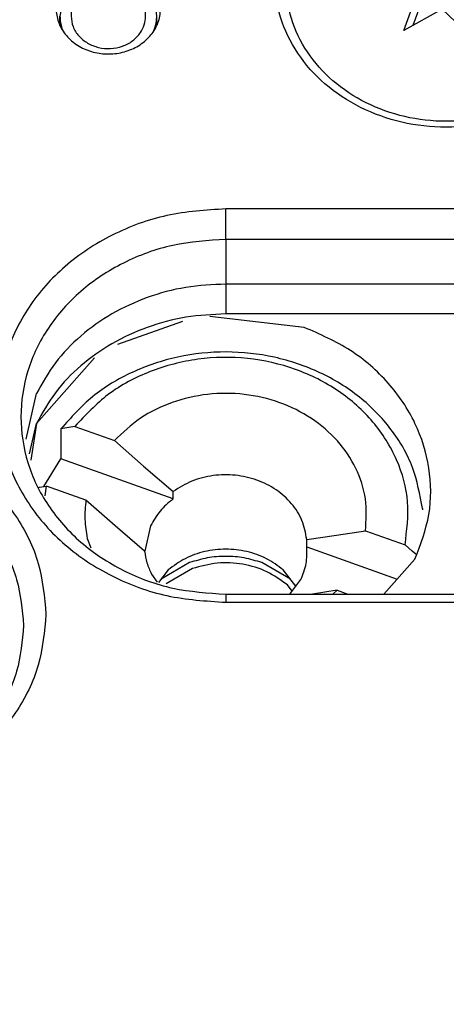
# Model space of a CAD drawing. Header units: inches. Extents: x -129 to 664, y -381 to 179.
# Tile 12 of 109: x -39.16 to -33.44, y -344.71 to -331.49. Entities that reach past the tile are written whole.
import ezdxf

# ---------------------------------------------------------------- set-up
doc = ezdxf.new("R2010")
doc.units = ezdxf.units.IN
doc.layers.add('1', color=7, linetype='Continuous')

# ---------------------------------------------------------------- blocks, each defined once
blk = doc.blocks.new('1253-4473_contact_band_1__176', base_point=(-37.266, -339.161))
at = {"color": 7, "linetype": 'Continuous'}
for p, q in [((-36.884, -338.779), (-37.266, -339)), ((-36.846, -338.859), (-37.199, -339.064)), ((-35.53, -339), (-35.912, -338.779)), ((-35.507, -339.161), (-35.571, -339.079))]:
    blk.add_line(p, q, dxfattribs=at)
for points, knots in [([(-35.912, -338.779), (-35.991, -338.755), (-36.149, -338.707), (-36.398, -338.689), (-36.647, -338.707), (-36.805, -338.755), (-36.884, -338.779)], [0, 0, 0, 0, 0.2463272, 0.4949915, 0.7436559, 0.9899831, 0.9899831, 0.9899831, 0.9899831]), ([(-35.571, -339.079), (-35.66, -339.014), (-35.841, -338.883), (-36.169, -338.789), (-36.514, -338.768), (-36.736, -338.829), (-36.846, -338.859)], [0, 0, 0, 0, 0.327766, 0.666209, 1.009454, 1.35026, 1.35026, 1.35026, 1.35026])]:
    blk.add_open_spline(points, degree=3, knots=knots, dxfattribs=at)
blk = doc.blocks.new('nut_hcdps_E7018-25751_1__177', base_point=(-38.91, -339.202))
at = {"color": 7, "linetype": 'Continuous'}
for p, q in [((-38.423, -336.95), (-38.611, -336.983)), ((-38.611, -336.983), (-38.611, -337.383)), ((-38.423, -336.95), (-37.893, -337.14)), ((-37.893, -337.14), (-37.502, -337.482)), ((-38.84, -337.756), (-38.611, -337.383)), ((-37.104, -337.923), (-38.611, -337.383)), ((-37.502, -337.482), (-37.104, -337.823)), ((-38.91, -337.768), (-38.9, -337.766)), ((-38.9, -337.766), (-38.805, -337.75)), ((-38.821, -337.884), (-38.805, -337.75)), ((-38.275, -337.94), (-38.805, -337.75)), ((-37.104, -337.923), (-37.104, -337.823)), ((-37.884, -338.283), (-38.275, -337.94)), ((-33.757, -338.054), (-33.757, -338.068)), ((-37.487, -338.623), (-37.884, -338.283)), ((-37.407, -338.283), (-37.486, -338.627)), ((-38.257, -338.453), (-38.21, -338.581)), ((-35.31, -338.467), (-34.912, -338.412)), ((-34.912, -338.412), (-34.521, -338.35)), ((-34.521, -338.35), (-33.991, -338.54)), ((-35.31, -338.567), (-35.31, -338.467)), ((-35.31, -338.567), (-34.097, -339.002)), ((-33.897, -338.624), (-33.991, -338.54)), ((-33.848, -338.667), (-33.897, -338.624)), ((-37.395, -338.932), (-37.318, -339.043)), ((-37.17, -338.876), (-37.301, -339.046)), ((-35.457, -339.095), (-35.626, -338.876)), ((-35.539, -339.202), (-35.389, -339.007)), ((-34.903, -339.15), (-35.231, -339.202)), ((-34.96, -339.202), (-34.903, -339.15)), ((-34.903, -339.15), (-34.759, -339.202))]:
    blk.add_line(p, q, dxfattribs=at)
for points, knots in [([(-33.757, -338.054), (-33.792, -337.866), (-33.861, -337.484), (-34.165, -336.969), (-34.591, -336.534), (-35.129, -336.204), (-35.742, -335.998), (-36.393, -335.927), (-37.045, -335.995), (-37.656, -336.201), (-38.202, -336.523), (-38.476, -336.831), (-38.611, -336.983)], [0, 0, 0, 0, 0.570712, 1.155378, 1.760237, 2.38634, 3.02977, 3.682887, 4.336085, 4.979744, 5.606174, 6.211389, 6.211389, 6.211389, 6.211389]), ([(-33.991, -338.54), (-33.967, -338.347), (-33.918, -337.96), (-34.081, -337.382), (-34.404, -336.867), (-34.876, -336.449), (-35.457, -336.158), (-36.105, -336.012), (-36.774, -336.021), (-37.414, -336.188), (-37.992, -336.489), (-38.281, -336.798), (-38.423, -336.95)], [0, 0, 0, 0, 0.577804, 1.160027, 1.758948, 2.381276, 3.026584, 3.688116, 4.354999, 5.015056, 5.657778, 6.277089, 6.277089, 6.277089, 6.277089]), ([(-34.521, -338.35), (-34.513, -338.207), (-34.496, -337.92), (-34.637, -337.499), (-34.888, -337.127), (-35.242, -336.825), (-35.671, -336.612), (-36.148, -336.502), (-36.642, -336.501), (-37.118, -336.611), (-37.554, -336.817), (-37.781, -337.034), (-37.893, -337.14)], [0, 0, 0, 0, 0.425961, 0.856788, 1.300306, 1.760505, 2.236772, 2.724473, 3.216328, 3.704134, 4.180586, 4.641006, 4.641006, 4.641006, 4.641006]), ([(-35.31, -338.467), (-35.326, -338.381), (-35.359, -338.207), (-35.509, -337.976), (-35.718, -337.789), (-35.978, -337.659), (-36.268, -337.594), (-36.567, -337.6), (-36.856, -337.67), (-37.022, -337.773), (-37.104, -337.823)], [0, 0, 0, 0, 0.260228, 0.527904, 0.806064, 1.094531, 1.39027, 1.688393, 1.983426, 2.270655, 2.270655, 2.270655, 2.270655]), ([(-37.104, -337.923), (-37.167, -337.975), (-37.29, -338.076), (-37.368, -338.215), (-37.407, -338.283)], [0, 0, 0, 0, 0.241082, 0.4742281, 0.4742281, 0.4742281, 0.4742281]), ([(-38.275, -337.94), (-38.284, -338.026), (-38.301, -338.198), (-38.271, -338.368), (-38.257, -338.453)], [0, 0, 0, 0, 0.2573964, 0.5152203, 0.5152203, 0.5152203, 0.5152203]), ([(-35.389, -339.007), (-35.361, -338.936), (-35.304, -338.795), (-35.308, -338.642), (-35.31, -338.567)], [0, 0, 0, 0, 0.2270743, 0.4514794, 0.4514794, 0.4514794, 0.4514794]), ([(-37.487, -338.623), (-37.479, -338.677), (-37.463, -338.784), (-37.417, -338.883), (-37.395, -338.932)], [0, 0, 0, 0, 0.1608635, 0.323879, 0.323879, 0.323879, 0.323879]), ([(-35.626, -338.876), (-35.699, -338.822), (-35.847, -338.712), (-36.115, -338.621), (-36.398, -338.588), (-36.681, -338.621), (-36.949, -338.712), (-37.097, -338.822), (-37.17, -338.876)], [0, 0, 0, 0, 0.271593, 0.551446, 0.83596, 1.120473, 1.400327, 1.671919, 1.671919, 1.671919, 1.671919])]:
    blk.add_open_spline(points, degree=3, knots=knots, dxfattribs=at)
blk = doc.blocks.new('E7018-60120_plug_female_hcdps_ass__178', base_point=(-38.91, -339.202))
for name, p in [('nut_hcdps_E7018-25751_1__177', (-38.91, -339.202)), ('1253-4473_contact_band_1__176', (-37.266, -339.161))]:
    blk.add_blockref(name, p)
blk = doc.blocks.new('100A_pin_assy_2__179', base_point=(-38.91, -339.202))
blk.add_blockref('E7018-60120_plug_female_hcdps_ass__178', (-38.91, -339.202))
blk = doc.blocks.new('insulator_top2_E7018-25457__230', base_point=(-87.509, -353.663))
at = {"color": 7, "linetype": 'Continuous'}
for p, q in [((-30.48, -334.029), (-36.398, -334.029)), ((-30.48, -334.439), (-36.398, -334.439)), ((-30.48, -335.039), (-36.398, -335.039)), ((-39.079, -337.12), (-38.939, -336.509)), ((-36.398, -339.202), (-30.48, -339.202)), ((-36.398, -339.311), (-30.48, -339.311))]:
    blk.add_line(p, q, dxfattribs=at)
at = {"color": 1, "linetype": 'Continuous'}
for p, q in [((-36.398, -334.439), (-36.398, -334.029)), ((-36.398, -334.439), (-36.398, -335.039)), ((-36.398, -339.202), (-36.398, -339.311))]:
    blk.add_line(p, q, dxfattribs=at)
at = {"color": 7, "linetype": 'Continuous'}
for points, knots in [([(-31.139, -330.941), (-31.155, -330.766), (-31.186, -330.414), (-31.432, -329.925), (-31.802, -329.509), (-32.284, -329.192), (-32.842, -328.994), (-33.439, -328.926), (-34.036, -328.994), (-34.594, -329.192), (-35.076, -329.509), (-35.449, -329.925), (-35.685, -330.414), (-35.766, -330.941), (-35.685, -331.468), (-35.449, -331.956), (-35.076, -332.372), (-34.594, -332.689), (-34.036, -332.888), (-33.439, -332.955), (-32.842, -332.888), (-32.284, -332.689), (-31.802, -332.372), (-31.432, -331.956), (-31.186, -331.468), (-31.155, -331.115), (-31.139, -330.941)], [0, 0, 0, 0, 0.521454, 1.053973, 1.605134, 2.177065, 2.766392, 3.365532, 3.964672, 4.553999, 5.12593, 5.677091, 6.209611, 6.731064, 7.252518, 7.785038, 8.336199, 8.908129, 9.497456, 10.096596, 10.695737, 11.285064, 11.856994, 12.408155, 12.940675, 13.462129, 13.462129, 13.462129, 13.462129]), ([(-38.631, -331.134), (-38.65, -331.193), (-38.687, -331.311), (-38.661, -331.5), (-38.575, -331.672), (-38.434, -331.812), (-38.253, -331.909), (-38.047, -331.955), (-37.835, -331.946), (-37.635, -331.884), (-37.465, -331.772), (-37.34, -331.621), (-37.272, -331.442), (-37.271, -331.254), (-37.333, -331.072), (-37.418, -330.978), (-37.462, -330.93)], [0, 0, 0, 0, 0.184237, 0.367591, 0.555318, 0.750852, 0.954639, 1.16429, 1.375579, 1.58379, 1.785136, 1.978034, 2.163904, 2.346939, 2.532534, 2.724997, 2.724997, 2.724997, 2.724997]), ([(-36.398, -334.029), (-36.663, -334.046), (-37.19, -334.08), (-37.93, -334.353), (-38.569, -334.771), (-39.063, -335.324), (-39.376, -335.971), (-39.484, -336.67), (-39.376, -337.369), (-39.063, -338.017), (-38.569, -338.569), (-37.93, -338.987), (-37.19, -339.26), (-36.663, -339.294), (-36.398, -339.311)], [0, 0, 0, 0, 0.794513, 1.576011, 2.334441, 3.065329, 3.771497, 4.46299, 5.154483, 5.860651, 6.591538, 7.349969, 8.131467, 8.92598, 8.92598, 8.92598, 8.92598]), ([(-36.398, -334.439), (-36.637, -334.454), (-37.112, -334.485), (-37.779, -334.731), (-38.355, -335.108), (-38.801, -335.606), (-39.083, -336.19), (-39.18, -336.82), (-39.083, -337.45), (-38.801, -338.034), (-38.355, -338.532), (-37.779, -338.909), (-37.112, -339.155), (-36.637, -339.186), (-36.398, -339.202)], [0, 0, 0, 0, 0.716363, 1.420993, 2.104823, 2.76382, 3.400528, 4.024006, 4.647483, 5.284191, 5.943188, 6.627018, 7.331648, 8.048011, 8.048011, 8.048011, 8.048011]), ([(-36.398, -335.039), (-36.578, -335.047), (-36.936, -335.065), (-37.453, -335.205), (-37.931, -335.424), (-38.349, -335.721), (-38.7, -336.081), (-38.86, -336.367), (-38.939, -336.509)], [0, 0, 0, 0, 0.538446, 1.071832, 1.595738, 2.106993, 2.604192, 3.088043, 3.088043, 3.088043, 3.088043]), ([(-38.812, -339.472), (-38.833, -339.241), (-38.874, -338.773), (-39.2, -338.125), (-39.691, -337.574), (-40.33, -337.153), (-41.07, -336.89), (-41.862, -336.801), (-42.654, -336.89), (-43.394, -337.153), (-44.033, -337.574), (-44.527, -338.125), (-44.84, -338.773), (-44.948, -339.472), (-44.84, -340.171), (-44.527, -340.818), (-44.033, -341.37), (-43.394, -341.791), (-42.654, -342.054), (-41.862, -342.143), (-41.07, -342.054), (-40.33, -341.791), (-39.691, -341.37), (-39.2, -340.818), (-38.874, -340.171), (-38.833, -339.703), (-38.812, -339.472)], [0, 0, 0, 0, 0.691493, 1.39766, 2.128548, 2.886978, 3.668476, 4.462988, 5.2575, 6.038999, 6.797429, 7.528316, 8.234484, 8.925977, 9.61747, 10.323637, 11.054524, 11.812954, 12.594453, 13.388965, 14.183477, 14.964976, 15.723405, 16.454293, 17.16046, 17.851953, 17.851953, 17.851953, 17.851953]), ([(-39.112, -339.622), (-39.131, -339.413), (-39.168, -338.992), (-39.462, -338.408), (-39.904, -337.91), (-40.481, -337.531), (-41.148, -337.294), (-41.862, -337.213), (-42.576, -337.294), (-43.243, -337.531), (-43.819, -337.91), (-44.265, -338.408), (-44.547, -338.992), (-44.644, -339.622), (-44.547, -340.252), (-44.265, -340.836), (-43.819, -341.334), (-43.243, -341.713), (-42.576, -341.95), (-41.862, -342.031), (-41.148, -341.95), (-40.481, -341.713), (-39.904, -341.334), (-39.462, -340.836), (-39.168, -340.252), (-39.131, -339.83), (-39.112, -339.622)], [0, 0, 0, 0, 0.623477, 1.260185, 1.919182, 2.603013, 3.307642, 4.024006, 4.740369, 5.444999, 6.128829, 6.787826, 7.424534, 8.048012, 8.671489, 9.308197, 9.967194, 10.651024, 11.355654, 12.072017, 12.788381, 13.493011, 14.176841, 14.835838, 15.472546, 16.096023, 16.096023, 16.096023, 16.096023]), ([(-86.145, -344.002), (-80.473, -345.717), (-69.087, -349.16), (-51.378, -351.925), (-33.439, -352.925), (-15.5, -351.925), (2.208, -349.16), (13.595, -345.717), (19.267, -344.002)], [0, 0, 0, 0, 17.758662, 35.650605, 53.610907, 71.571209, 89.463152, 107.221814, 107.221814, 107.221814, 107.221814])]:
    blk.add_open_spline(points, degree=3, knots=knots, dxfattribs=at)
blk = doc.blocks.new('sig_pogo_1400-2142_13_27__246', base_point=(-38.624, -331.886))
at = {"color": 7, "linetype": 'Continuous'}
for p, q in [((-38.212, -330.156), (-38.149, -330.108)), ((-38.149, -330.108), (-38.084, -330.065)), ((-38.084, -330.065), (-38.039, -330.039)), ((-37.974, -330.343), (-38.039, -330.039)), ((-38.039, -330.039), (-38.017, -330.046)), ((-38.017, -330.046), (-37.948, -330.073)), ((-37.948, -330.073), (-37.881, -330.104)), ((-37.881, -330.104), (-37.815, -330.14)), ((-38.367, -330.316), (-38.321, -330.261)), ((-38.321, -330.261), (-38.269, -330.207)), ((-38.269, -330.207), (-38.212, -330.156)), ((-37.815, -330.14), (-37.752, -330.18)), ((-37.752, -330.18), (-37.693, -330.222)), ((-37.693, -330.222), (-37.639, -330.267)), ((-37.639, -330.267), (-37.592, -330.314)), ((-38.436, -330.427), (-38.406, -330.372)), ((-38.406, -330.372), (-38.367, -330.316)), ((-38.371, -330.731), (-37.974, -330.343)), ((-37.512, -330.634), (-37.974, -330.343)), ((-37.592, -330.314), (-37.551, -330.361)), ((-37.551, -330.361), (-37.519, -330.407)), ((-38.474, -330.574), (-38.47, -330.532)), ((-38.47, -330.532), (-38.458, -330.481)), ((-38.458, -330.481), (-38.436, -330.427)), ((-37.519, -330.407), (-37.495, -330.453)), ((-37.495, -330.453), (-37.48, -330.496)), ((-37.48, -330.496), (-37.474, -330.541)), ((-38.474, -330.574), (-38.474, -331.443)), ((-38.468, -330.623), (-38.474, -330.574)), ((-38.453, -330.661), (-38.468, -330.623)), ((-38.429, -330.693), (-38.453, -330.661)), ((-37.512, -330.634), (-37.542, -330.715)), ((-37.49, -330.606), (-37.512, -330.634)), ((-37.478, -330.573), (-37.49, -330.606)), ((-37.474, -330.541), (-37.478, -330.573)), ((-37.474, -331.443), (-37.474, -330.541)), ((-38.397, -330.718), (-38.429, -330.693)), ((-38.371, -330.731), (-38.397, -330.718)), ((-38.356, -330.757), (-38.371, -330.731)), ((-38.309, -330.826), (-38.356, -330.757)), ((-37.581, -330.789), (-37.627, -330.855)), ((-37.542, -330.715), (-37.581, -330.789)), ((-38.255, -330.887), (-38.309, -330.826)), ((-38.196, -330.938), (-38.255, -330.887)), ((-37.679, -330.912), (-37.736, -330.957)), ((-37.627, -330.855), (-37.679, -330.912)), ((-38.133, -330.978), (-38.196, -330.938)), ((-38.067, -331.006), (-38.133, -330.978)), ((-38, -331.021), (-38.067, -331.006)), ((-37.931, -331.024), (-38, -331.021)), ((-37.864, -331.014), (-37.931, -331.024)), ((-37.799, -330.992), (-37.864, -331.014)), ((-37.736, -330.957), (-37.799, -330.992)), ((-38.474, -331.084), (-38.485, -331.095)), ((-37.425, -331.142), (-37.474, -331.084)), ((-38.624, -331.568), (-38.624, -331.443)), ((-37.324, -331.567), (-37.324, -331.443)), ((-37.369, -331.647), (-37.345, -331.585)), ((-38.597, -331.604), (-38.576, -331.651))]:
    blk.add_line(p, q, dxfattribs=at)
for points, knots in [([(-38.485, -331.095), (-38.525, -331.147), (-38.604, -331.251), (-38.617, -331.379), (-38.624, -331.443)], [0, 0, 0, 0, 0.1935528, 0.3809578, 0.3809578, 0.3809578, 0.3809578]), ([(-37.324, -331.443), (-37.329, -331.389), (-37.338, -331.281), (-37.395, -331.189), (-37.425, -331.142)], [0, 0, 0, 0, 0.1585788, 0.3210095, 0.3210095, 0.3210095, 0.3210095]), ([(-38.624, -331.443), (-38.623, -331.47), (-38.621, -331.525), (-38.605, -331.578), (-38.597, -331.604)], [0, 0, 0, 0, 0.0816948, 0.1639502, 0.1639502, 0.1639502, 0.1639502]), ([(-38.474, -331.443), (-38.469, -331.49), (-38.458, -331.587), (-38.375, -331.713), (-38.255, -331.81), (-38.105, -331.869), (-37.943, -331.883), (-37.784, -331.851), (-37.641, -331.779), (-37.575, -331.7), (-37.542, -331.662)], [0, 0, 0, 0, 0.141386, 0.287254, 0.439971, 0.598978, 0.761314, 0.922842, 1.079706, 1.229734, 1.229734, 1.229734, 1.229734]), ([(-37.542, -331.662), (-37.523, -331.627), (-37.483, -331.559), (-37.477, -331.481), (-37.474, -331.443)], [0, 0, 0, 0, 0.1170725, 0.231664, 0.231664, 0.231664, 0.231664]), ([(-37.345, -331.585), (-37.339, -331.562), (-37.327, -331.515), (-37.325, -331.467), (-37.324, -331.443)], [0, 0, 0, 0, 0.0724708, 0.1445545, 0.1445545, 0.1445545, 0.1445545])]:
    blk.add_open_spline(points, degree=3, knots=knots, dxfattribs=at)
blk = doc.blocks.new('signal_pin_set__282', base_point=(-78.632, -366.805))
blk.add_blockref('sig_pogo_1400-2142_13_27__246', (-38.624, -331.886))
blk = doc.blocks.new('screw_M2x6_0515-1602_3__285', base_point=(-35.589, -332.853))
at = {"color": 7, "linetype": 'Continuous'}
for p, q in [((-33.796, -330.244), (-33.385, -330.633)), ((-33.77, -330.771), (-33.796, -330.244)), ((-33.385, -330.633), (-32.871, -330.349)), ((-32.871, -330.349), (-33.054, -330.853)), ((-33.779, -330.527), (-33.782, -330.522)), ((-33.779, -330.527), (-33.782, -330.528)), ((-33.385, -330.9), (-33.779, -330.527)), ((-33.385, -330.633), (-33.385, -330.9)), ((-34.364, -330.885), (-33.77, -330.771)), ((-33.77, -330.771), (-33.77, -331.038)), ((-32.992, -330.683), (-33.385, -330.9)), ((-33.824, -331.129), (-34.364, -330.885)), ((-33.054, -330.853), (-32.514, -331.096)), ((-33.054, -330.853), (-33.054, -331.119)), ((-33.77, -331.038), (-33.95, -331.072)), ((-34.007, -331.632), (-33.824, -331.129)), ((-33.824, -331.129), (-33.824, -331.395)), ((-32.514, -331.096), (-33.109, -331.21)), ((-32.929, -331.176), (-33.054, -331.119)), ((-33.109, -331.21), (-33.109, -331.477)), ((-33.109, -331.21), (-33.082, -331.737)), ((-33.494, -331.349), (-34.007, -331.632)), ((-33.824, -331.395), (-33.886, -331.565)), ((-33.082, -331.737), (-33.494, -331.349)), ((-33.096, -331.724), (-33.109, -331.477))]:
    blk.add_line(p, q, dxfattribs=at)
blk.add_open_spline([(-31.289, -330.991), (-31.304, -330.828), (-31.333, -330.498), (-31.563, -330.041), (-31.908, -329.652), (-32.359, -329.356), (-32.881, -329.171), (-33.439, -329.108), (-33.997, -329.171), (-34.519, -329.356), (-34.969, -329.652), (-35.318, -330.041), (-35.538, -330.498), (-35.614, -330.991), (-35.538, -331.483), (-35.318, -331.94), (-34.969, -332.329), (-34.519, -332.625), (-33.997, -332.811), (-33.439, -332.874), (-32.881, -332.811), (-32.359, -332.625), (-31.908, -332.329), (-31.563, -331.94), (-31.333, -331.483), (-31.304, -331.154), (-31.289, -330.991)], degree=3, knots=[0, 0, 0, 0, 0.487446, 0.985236, 1.500452, 2.035083, 2.585975, 3.146041, 3.706107, 4.256999, 4.79163, 5.306846, 5.804636, 6.292082, 6.779528, 7.277318, 7.792534, 8.327164, 8.878057, 9.438123, 9.998189, 10.549081, 11.083712, 11.598928, 12.096718, 12.584164, 12.584164, 12.584164, 12.584164], dxfattribs=at)
blk = doc.blocks.new('screw_set_M2x6__288', base_point=(-77.3, -338.701))
blk.add_blockref('screw_M2x6_0515-1602_3__285', (-35.589, -332.853))
blk = doc.blocks.new('insulator_top1_E7018-25456__294', base_point=(-87.509, -354.063))
at = {"color": 7, "linetype": 'Continuous'}
for p, q in [((-30.48, -335.039), (-36.398, -335.039)), ((-30.48, -335.439), (-36.398, -335.439)), ((-39.079, -337.12), (-38.939, -336.509)), ((-39.033, -337.32), (-38.939, -336.909))]:
    blk.add_line(p, q, dxfattribs=at)
at = {"color": 1, "linetype": 'Continuous'}
blk.add_line((-36.398, -335.039), (-36.398, -335.439), dxfattribs=at)
at = {"color": 7, "linetype": 'Continuous'}
for points, knots in [([(-36.398, -335.039), (-36.578, -335.047), (-36.936, -335.065), (-37.453, -335.205), (-37.931, -335.424), (-38.349, -335.721), (-38.7, -336.081), (-38.86, -336.367), (-38.939, -336.509)], [0, 0, 0, 0, 0.538446, 1.071832, 1.595738, 2.106993, 2.604192, 3.088043, 3.088043, 3.088043, 3.088043]), ([(-36.398, -335.439), (-36.578, -335.447), (-36.936, -335.465), (-37.453, -335.605), (-37.931, -335.824), (-38.349, -336.121), (-38.7, -336.481), (-38.86, -336.767), (-38.939, -336.909)], [0, 0, 0, 0, 0.538446, 1.071832, 1.595738, 2.106993, 2.604192, 3.088044, 3.088044, 3.088044, 3.088044])]:
    blk.add_open_spline(points, degree=3, knots=knots, dxfattribs=at)
blk = doc.blocks.new('segment_160pin__296', base_point=(-87.509, -369.548))
at = {"color": 7, "linetype": 'Continuous'}
for p, q in [((-36.979, -335.539), (-37.85, -335.851)), ((-35.346, -335.62), (-36.612, -335.475)), ((-38.161, -336.031), (-38.939, -336.909)), ((-38.939, -336.909), (-39.014, -337.404)), ((-34.274, -339.202), (-33.857, -338.731))]:
    blk.add_line(p, q, dxfattribs=at)
blk.add_open_spline([(-33.857, -338.731), (-33.782, -338.534), (-33.633, -338.142), (-33.642, -337.501), (-33.831, -336.889), (-34.2, -336.346), (-34.713, -335.896), (-35.132, -335.713), (-35.346, -335.62)], degree=3, knots=[0, 0, 0, 0, 0.628616, 1.25033, 1.878946, 2.526046, 3.197573, 3.89267, 3.89267, 3.89267, 3.89267], dxfattribs=at)
blk = doc.blocks.new('segment_160pin_E7018-22555__297', base_point=(-87.509, -369.548))
blk.add_blockref('segment_160pin__296', (-87.509, -369.548))
blk = doc.blocks.new('segment_160pin_assy_E7018-62555_1__298', base_point=(-87.509, -370.048))
for name, p in [('insulator_top2_E7018-25457__230', (-87.509, -353.663)), ('screw_set_M2x6__288', (-77.3, -338.701)), ('insulator_top1_E7018-25456__294', (-87.509, -354.063)), ('signal_pin_set__282', (-78.632, -366.805)), ('segment_160pin_E7018-22555__297', (-87.509, -369.548))]:
    blk.add_blockref(name, p)
blk = doc.blocks.new('hcdps_segment__299', base_point=(-87.509, -370.048))
for name, p in [('segment_160pin_assy_E7018-62555_1__298', (-87.509, -370.048)), ('100A_pin_assy_2__179', (-38.91, -339.202))]:
    blk.add_blockref(name, p)
blk = doc.blocks.new('gen1__300', base_point=(-27.051, -340.34))
blk.add_blockref('hcdps_segment__299', (-87.509, -370.048))
blk = doc.blocks.new('1__302', base_point=(-265.051, -517.34))
blk.add_blockref('gen1__300', (-27.051, -340.34))
blk = doc.blocks.new('hcdps_segment__303', base_point=(-265.051, -519.34))
at = {"layer": '1'}
blk.add_blockref('1__302', (-265.051, -517.34), dxfattribs=at)

msp = doc.modelspace()

# ---------------------------------------------------------------- block references
msp.add_blockref('hcdps_segment__303', (-265.051, -519.34))

doc.saveas('drawing.dxf')
